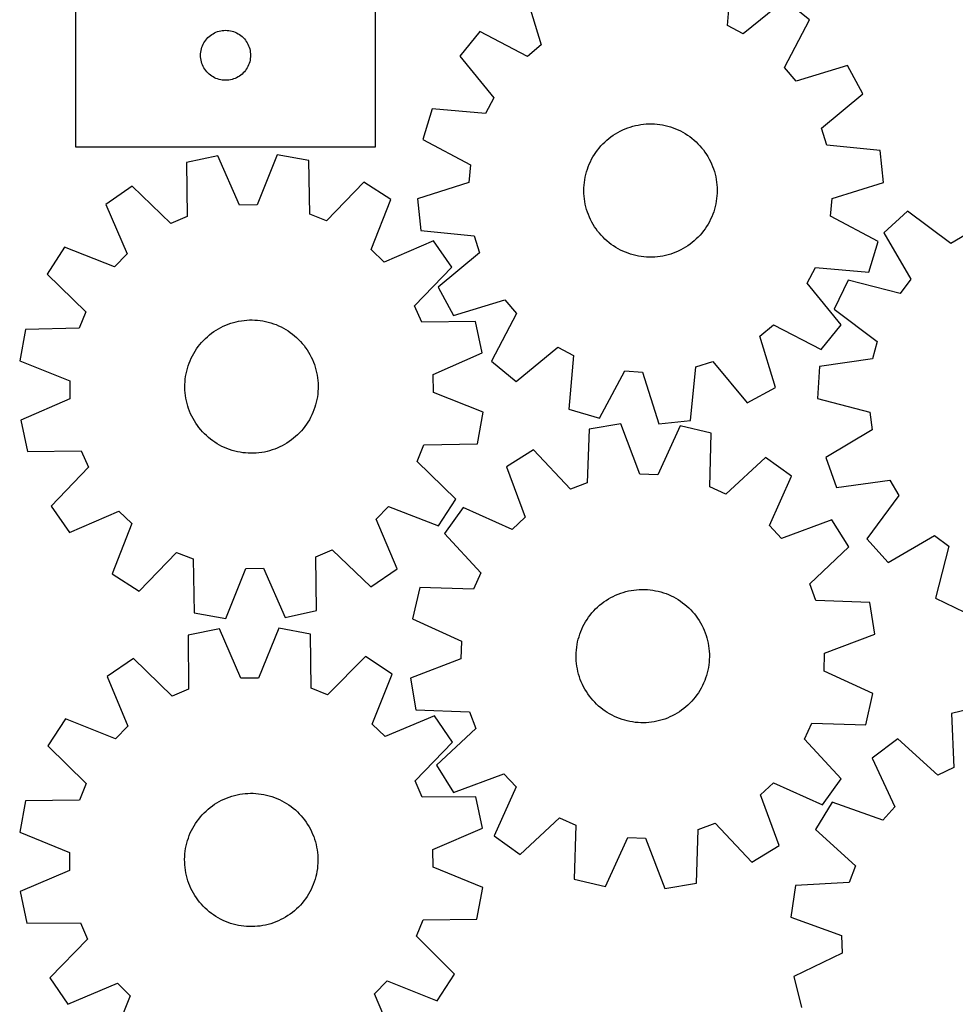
# Model space of a CAD drawing. Header units: millimetres. Extents: x 7 to 1243, y 7 to 1529.
# Tile 11 of 26: x 7 to 343, y 684 to 1039. Entities that reach past the tile are written whole.
import ezdxf

# ---------------------------------------------------------------- set-up
doc = ezdxf.new("R2010")
doc.units = ezdxf.units.MM
doc.layers.add('CUT', color=7, linetype='CONTINUOUS', true_color=0x000000)

msp = doc.modelspace()

# ---------------------------------------------------------------- linework, layer by layer
at = {"layer": 'CUT'}
for p, q in [((26.654019, 1058.926792), (26.654019, 992.926792)), ((134.654019, 992.926792), (134.654019, 1058.926792)), ((261.387761, 1036.635849), (263.113263, 1055.935202)), ((188.718133, 1048.190324), (194.381856, 1029.660223)), ((282.027284, 1045.960164), (267.075116, 1033.636402)), ((290.985465, 1038.691294), (282.027284, 1045.960164)), ((282.005766, 1021.521337), (290.985465, 1038.691294)), ((267.075116, 1033.636402), (261.387761, 1036.635849)), ((73.513839, 1031.405645), (73.887461, 1031.860905)), ((73.887461, 1031.860905), (74.290058, 1032.290753)), ((74.290058, 1032.290753), (74.719907, 1032.693351)), ((74.719907, 1032.693351), (75.175166, 1033.066972)), ((75.175166, 1033.066972), (75.653887, 1033.410019)), ((75.653887, 1033.410019), (76.154019, 1033.721021)), ((76.154019, 1033.721021), (76.673421, 1033.998647)), ((76.673421, 1033.998647), (77.209868, 1034.241708)), ((77.209868, 1034.241708), (77.761064, 1034.449163)), ((77.761064, 1034.449163), (78.324648, 1034.620125)), ((78.324648, 1034.620125), (78.898206, 1034.75386)), ((78.898206, 1034.75386), (79.479283, 1034.849796)), ((79.479283, 1034.849796), (80.065391, 1034.907523)), ((80.065391, 1034.907523), (80.654019, 1034.926792)), ((80.654019, 1034.926792), (81.242647, 1034.907523)), ((81.242647, 1034.907523), (81.828755, 1034.849796)), ((81.828755, 1034.849796), (82.409832, 1034.75386)), ((82.409832, 1034.75386), (82.983391, 1034.620125)), ((82.983391, 1034.620125), (83.546974, 1034.449163)), ((83.546974, 1034.449163), (84.09817, 1034.241708)), ((84.09817, 1034.241708), (84.634617, 1033.998647)), ((84.634617, 1033.998647), (85.154019, 1033.721021)), ((85.154019, 1033.721021), (85.654151, 1033.410019)), ((85.654151, 1033.410019), (86.132872, 1033.066972)), ((86.132872, 1033.066972), (86.588132, 1032.693351)), ((86.588132, 1032.693351), (87.01798, 1032.290753)), ((87.01798, 1032.290753), (87.420577, 1031.860905)), ((87.420577, 1031.860905), (87.794199, 1031.405645)), ((172.264316, 1034.533329), (164.995446, 1025.575148)), ((189.434273, 1025.55363), (172.264316, 1034.533329)), ((71.826952, 1027.682605), (71.960687, 1028.256164)), ((71.960687, 1028.256164), (72.131648, 1028.819747)), ((72.131648, 1028.819747), (72.339103, 1029.370943)), ((72.339103, 1029.370943), (72.582164, 1029.907391)), ((72.582164, 1029.907391), (72.859791, 1030.426792)), ((72.859791, 1030.426792), (73.170793, 1030.926924)), ((73.170793, 1030.926924), (73.513839, 1031.405645)), ((87.794199, 1031.405645), (88.137246, 1030.926924)), ((88.137246, 1030.926924), (88.448248, 1030.426792)), ((88.448248, 1030.426792), (88.725874, 1029.907391)), ((88.725874, 1029.907391), (88.968935, 1029.370943)), ((88.968935, 1029.370943), (89.17639, 1028.819747)), ((89.17639, 1028.819747), (89.347352, 1028.256164)), ((89.347352, 1028.256164), (89.481087, 1027.682605)), ((194.381856, 1029.660223), (189.434273, 1025.55363)), ((71.654019, 1025.926792), (71.673289, 1026.51542)), ((71.673289, 1025.338164), (71.654019, 1025.926792)), ((71.673289, 1026.51542), (71.731015, 1027.101528)), ((71.731015, 1024.752057), (71.673289, 1025.338164)), ((71.731015, 1027.101528), (71.826952, 1027.682605)), ((71.826952, 1024.170979), (71.731015, 1024.752057)), ((89.481087, 1027.682605), (89.577023, 1027.101528)), ((89.577023, 1024.752057), (89.481087, 1024.170979)), ((89.577023, 1027.101528), (89.634749, 1026.51542)), ((89.634749, 1025.338164), (89.577023, 1024.752057)), ((89.634749, 1026.51542), (89.654019, 1025.926792)), ((89.654019, 1025.926792), (89.634749, 1025.338164)), ((164.995446, 1025.575148), (177.319207, 1010.62298)), ((71.960687, 1023.597421), (71.826952, 1024.170979)), ((72.131648, 1023.033837), (71.960687, 1023.597421)), ((72.339103, 1022.482641), (72.131648, 1023.033837)), ((72.582164, 1021.946194), (72.339103, 1022.482641)), ((72.859791, 1021.426792), (72.582164, 1021.946194)), ((73.170793, 1020.92666), (72.859791, 1021.426792)), ((88.448248, 1021.426792), (88.137246, 1020.92666)), ((88.725874, 1021.946194), (88.448248, 1021.426792)), ((88.968935, 1022.482641), (88.725874, 1021.946194)), ((89.17639, 1023.033837), (88.968935, 1022.482641)), ((89.347352, 1023.597421), (89.17639, 1023.033837)), ((89.481087, 1024.170979), (89.347352, 1023.597421)), ((286.112359, 1016.573753), (282.005766, 1021.521337)), ((304.64246, 1022.237477), (286.112359, 1016.573753)), ((310.137064, 1012.09377), (304.64246, 1022.237477)), ((73.513839, 1020.447939), (73.170793, 1020.92666)), ((73.887461, 1019.99268), (73.513839, 1020.447939)), ((74.290058, 1019.562831), (73.887461, 1019.99268)), ((74.719907, 1019.160234), (74.290058, 1019.562831)), ((75.175166, 1018.786612), (74.719907, 1019.160234)), ((75.653887, 1018.443566), (75.175166, 1018.786612)), ((76.154019, 1018.132564), (75.653887, 1018.443566)), ((76.673421, 1017.854938), (76.154019, 1018.132564)), ((77.209868, 1017.611876), (76.673421, 1017.854938)), ((77.761064, 1017.404421), (77.209868, 1017.611876)), ((78.324648, 1017.23346), (77.761064, 1017.404421)), ((83.546974, 1017.404421), (82.983391, 1017.23346)), ((84.09817, 1017.611876), (83.546974, 1017.404421)), ((84.634617, 1017.854938), (84.09817, 1017.611876)), ((85.154019, 1018.132564), (84.634617, 1017.854938)), ((85.654151, 1018.443566), (85.154019, 1018.132564)), ((86.132872, 1018.786612), (85.654151, 1018.443566)), ((86.588132, 1019.160234), (86.132872, 1018.786612)), ((87.01798, 1019.562831), (86.588132, 1019.160234)), ((87.420577, 1019.99268), (87.01798, 1019.562831)), ((87.794199, 1020.447939), (87.420577, 1019.99268)), ((88.137246, 1020.92666), (87.794199, 1020.447939)), ((78.898206, 1017.099725), (78.324648, 1017.23346)), ((79.479283, 1017.003789), (78.898206, 1017.099725)), ((80.065391, 1016.946062), (79.479283, 1017.003789)), ((80.654019, 1016.926792), (80.065391, 1016.946062)), ((81.242647, 1016.946062), (80.654019, 1016.926792)), ((81.828755, 1017.003789), (81.242647, 1016.946062)), ((82.409832, 1017.099725), (81.828755, 1017.003789)), ((82.983391, 1017.23346), (82.409832, 1017.099725)), ((177.319207, 1010.62298), (174.319761, 1004.935625)), ((295.270246, 999.66718), (310.137064, 1012.09377)), ((155.020407, 1006.661126), (151.732995, 995.60317)), ((174.319761, 1004.935625), (155.020407, 1006.661126)), ((224.580066, 999.449848), (225.493088, 999.803522)), ((225.493088, 999.803522), (226.419776, 1000.11966)), ((226.419776, 1000.11966), (227.358589, 1000.397738)), ((227.358589, 1000.397738), (228.307962, 1000.637291)), ((228.307962, 1000.637291), (229.266316, 1000.837921)), ((229.266316, 1000.837921), (230.232056, 1000.999294)), ((230.232056, 1000.999294), (231.203575, 1001.121142)), ((231.203575, 1001.121142), (232.179255, 1001.203261)), ((232.179255, 1001.203261), (233.157472, 1001.245516)), ((233.157472, 1001.245516), (234.136599, 1001.247835)), ((234.136599, 1001.247835), (235.115006, 1001.210215)), ((235.115006, 1001.210215), (236.091064, 1001.132719)), ((236.091064, 1001.132719), (237.063149, 1001.015475)), ((237.063149, 1001.015475), (238.029643, 1000.858679)), ((238.029643, 1000.858679), (238.988937, 1000.662591)), ((238.988937, 1000.662591), (239.939434, 1000.427538)), ((239.939434, 1000.427538), (240.879553, 1000.153912)), ((240.879553, 1000.153912), (241.807729, 999.842167)), ((241.807729, 999.842167), (242.722416, 999.492822)), ((218.695713, 995.980195), (219.47211, 996.57677)), ((219.47211, 996.57677), (220.272195, 997.141182)), ((220.272195, 997.141182), (221.094635, 997.672489)), ((221.094635, 997.672489), (221.938062, 998.169808)), ((221.938062, 998.169808), (222.801072, 998.63231)), ((222.801072, 998.63231), (223.682229, 999.059227)), ((223.682229, 999.059227), (224.580066, 999.449848)), ((242.722416, 999.492822), (243.622094, 999.106459)), ((243.622094, 999.106459), (244.505263, 998.683722)), ((244.505263, 998.683722), (245.370454, 998.225313)), ((245.370454, 998.225313), (246.216228, 997.731995)), ((246.216228, 997.731995), (247.041176, 997.20459)), ((247.041176, 997.20459), (247.843925, 996.643975)), ((247.843925, 996.643975), (248.62314, 996.051085)), ((297.170885, 993.524684), (295.270246, 999.66718)), ((26.654019, 992.926792), (134.654019, 992.926792)), ((151.732995, 995.60317), (168.840613, 986.505268)), ((215.212768, 992.551378), (215.852207, 993.292872)), ((215.852207, 993.292872), (216.521359, 994.007667)), ((216.521359, 994.007667), (217.219109, 994.694573)), ((217.219109, 994.694573), (217.944296, 995.352447)), ((217.944296, 995.352447), (218.695713, 995.980195)), ((248.62314, 996.051085), (249.377523, 995.426904)), ((249.377523, 995.426904), (250.105819, 994.772473)), ((250.105819, 994.772473), (250.806815, 994.08888)), ((250.806815, 994.08888), (251.479345, 993.377263)), ((251.479345, 993.377263), (252.12229, 992.638807)), ((252.12229, 992.638807), (252.734579, 991.874741)), ((316.45788, 991.66612), (297.170885, 993.524684)), ((77.860445, 989.773356), (66.586748, 987.326067)), ((85.647264, 972.03053), (77.860445, 989.773356)), ((99.240411, 990.145693), (92.076117, 972.14249)), ((110.592486, 988.092436), (99.240411, 990.145693)), ((212.49668, 988.48806), (212.972643, 989.343721)), ((212.972643, 989.343721), (213.48311, 990.179255)), ((213.48311, 990.179255), (214.027233, 990.993273)), ((214.027233, 990.993273), (214.604106, 991.78442)), ((214.604106, 991.78442), (215.212768, 992.551378)), ((252.734579, 991.874741), (253.315193, 991.086336)), ((253.315193, 991.086336), (253.863166, 990.274905)), ((253.863166, 990.274905), (254.377586, 989.441798)), ((254.377586, 989.441798), (254.857597, 988.588401)), ((317.652403, 980.191862), (316.45788, 991.66612)), ((66.586748, 987.326067), (66.85733, 967.95162)), ((110.996684, 968.720316), (110.592486, 988.092436)), ((168.840613, 986.505268), (168.245942, 980.102998)), ((210.952837, 984.893094), (211.28345, 985.814718)), ((211.28345, 985.814718), (211.651381, 986.722089)), ((211.651381, 986.722089), (212.056015, 987.613698)), ((212.056015, 987.613698), (212.49668, 988.48806)), ((254.857597, 988.588401), (255.302399, 987.716137)), ((255.302399, 987.716137), (255.711253, 986.826455)), ((255.711253, 986.826455), (256.083478, 985.920837)), ((256.083478, 985.920837), (256.418454, 985.00079)), ((210.013604, 981.095059), (210.190082, 982.058153)), ((210.190082, 982.058153), (210.405697, 983.013248)), ((210.405697, 983.013248), (210.66009, 983.958753)), ((210.66009, 983.958753), (210.952837, 984.893094)), ((256.418454, 985.00079), (256.715624, 984.067846)), ((256.715624, 984.067846), (256.974493, 983.123556)), ((256.974493, 983.123556), (257.19463, 982.169494)), ((257.19463, 982.169494), (257.375669, 981.207247)), ((46.976721, 978.800314), (37.49772, 972.225056)), ((60.960689, 965.387967), (46.976721, 978.800314)), ((130.487487, 980.254671), (116.979015, 966.363538)), ((140.189689, 974.013459), (130.487487, 980.254671)), ((168.245942, 980.102998), (149.755343, 974.311611)), ((209.721594, 978.173858), (209.779165, 979.151294)), ((209.779165, 979.151294), (209.876555, 980.125568)), ((209.876555, 980.125568), (210.013604, 981.095059)), ((257.375669, 981.207247), (257.517309, 980.238416)), ((257.517309, 980.238416), (257.619314, 979.264614)), ((257.619314, 979.264614), (257.681514, 978.287462)), ((299.161804, 974.400475), (317.652403, 980.191862)), ((209.703941, 977.194887), (209.721594, 978.173858)), ((209.726232, 976.216011), (209.703941, 977.194887)), ((209.788432, 975.238859), (209.726232, 976.216011)), ((209.890437, 974.265057), (209.788432, 975.238859)), ((257.628582, 975.352179), (257.531191, 974.377905)), ((257.686152, 976.329615), (257.628582, 975.352179)), ((257.681514, 978.287462), (257.703806, 977.308586)), ((257.703806, 977.308586), (257.686152, 976.329615)), ((37.49772, 972.225056), (45.161986, 954.428949)), ((92.076117, 972.14249), (85.647264, 972.03053)), ((133.149729, 955.961274), (140.189689, 974.013459)), ((149.755343, 974.311611), (150.949867, 962.837354)), ((210.032077, 973.296226), (209.890437, 974.265057)), ((210.213116, 972.333979), (210.032077, 973.296226)), ((210.433254, 971.379917), (210.213116, 972.333979)), ((210.692123, 970.435628), (210.433254, 971.379917)), ((257.002049, 971.490226), (256.747656, 970.544721)), ((257.217664, 972.44532), (257.002049, 971.490226)), ((257.394143, 973.408414), (257.217664, 972.44532)), ((257.531191, 974.377905), (257.394143, 973.408414)), ((298.567134, 967.998205), (299.161804, 974.400475)), ((66.85733, 967.95162), (60.960689, 965.387967)), ((116.979015, 966.363538), (110.996684, 968.720316)), ((210.989293, 969.502683), (210.692123, 970.435628)), ((211.324269, 968.582637), (210.989293, 969.502683)), ((211.696493, 967.677019), (211.324269, 968.582637)), ((255.756366, 967.781384), (255.351731, 966.889776)), ((256.124296, 968.688756), (255.756366, 967.781384)), ((256.454909, 969.610379), (256.124296, 968.688756)), ((256.747656, 970.544721), (256.454909, 969.610379)), ((315.674751, 958.900303), (298.567134, 967.998205)), ((326.297902, 969.761774), (317.701082, 962.06891)), ((341.827584, 958.174221), (326.297902, 969.761774)), ((212.105347, 966.787337), (211.696493, 967.677019)), ((212.550149, 965.915072), (212.105347, 966.787337)), ((213.03016, 965.061676), (212.550149, 965.915072)), ((213.54458, 964.228569), (213.03016, 965.061676)), ((214.092553, 963.417138), (213.54458, 964.228569)), ((253.924636, 964.324218), (253.380513, 963.5102)), ((254.435104, 965.159753), (253.924636, 964.324218)), ((254.911066, 966.015413), (254.435104, 965.159753)), ((255.351731, 966.889776), (254.911066, 966.015413)), ((150.949867, 962.837354), (170.236861, 960.97879)), ((170.236861, 960.97879), (172.1375, 954.836293)), ((214.673168, 962.628733), (214.092553, 963.417138)), ((215.285457, 961.864666), (214.673168, 962.628733)), ((215.928401, 961.12621), (215.285457, 961.864666)), ((216.600931, 960.414594), (215.928401, 961.12621)), ((251.555539, 961.210601), (250.886388, 960.495807)), ((252.194978, 961.952095), (251.555539, 961.210601)), ((252.803641, 962.719053), (252.194978, 961.952095)), ((253.380513, 963.5102), (252.803641, 962.719053)), ((317.701082, 962.06891), (327.499217, 945.352481)), ((347.363505, 961.444736), (341.827584, 958.174221)), ((155.57089, 959.158821), (137.774783, 951.494556)), ((162.146148, 949.67982), (155.57089, 959.158821)), ((217.301928, 959.731001), (216.600931, 960.414594)), ((218.030223, 959.076569), (217.301928, 959.731001)), ((218.784606, 958.452389), (218.030223, 959.076569)), ((219.563821, 957.859498), (218.784606, 958.452389)), ((220.36657, 957.298883), (219.563821, 957.859498)), ((221.191518, 956.771478), (220.36657, 957.298883)), ((247.135551, 957.362292), (246.313111, 956.830985)), ((247.935636, 957.926703), (247.135551, 957.362292)), ((248.712033, 958.523279), (247.935636, 957.926703)), ((249.463451, 959.151026), (248.712033, 958.523279)), ((250.188638, 959.8089), (249.463451, 959.151026)), ((250.886388, 960.495807), (250.188638, 959.8089)), ((312.387339, 947.842347), (315.674751, 958.900303)), ((22.643083, 956.843855), (16.40187, 947.141653)), ((40.695268, 949.803895), (22.643083, 956.843855)), ((45.161986, 954.428949), (40.695268, 949.803895)), ((137.774783, 951.494556), (133.149729, 955.961274)), ((172.1375, 954.836293), (157.270682, 942.409703)), ((222.037292, 956.278161), (221.191518, 956.771478)), ((222.902483, 955.819752), (222.037292, 956.278161)), ((223.785653, 955.397014), (222.902483, 955.819752)), ((224.68533, 955.010651), (223.785653, 955.397014)), ((225.600018, 954.661307), (224.68533, 955.010651)), ((226.528193, 954.349562), (225.600018, 954.661307)), ((227.468312, 954.075935), (226.528193, 954.349562)), ((228.41881, 953.840882), (227.468312, 954.075935)), ((229.378104, 953.644794), (228.41881, 953.840882)), ((230.344597, 953.487998), (229.378104, 953.644794)), ((238.14143, 953.665552), (237.17569, 953.504179)), ((239.099785, 953.866183), (238.14143, 953.665552)), ((240.049158, 954.105736), (239.099785, 953.866183)), ((240.98797, 954.383813), (240.049158, 954.105736)), ((241.914658, 954.699952), (240.98797, 954.383813)), ((242.827681, 955.053626), (241.914658, 954.699952)), ((243.725517, 955.444246), (242.827681, 955.053626)), ((244.606674, 955.871163), (243.725517, 955.444246)), ((245.469684, 956.333666), (244.606674, 955.871163)), ((246.313111, 956.830985), (245.469684, 956.333666)), ((231.316682, 953.370754), (230.344597, 953.487998)), ((232.29274, 953.293258), (231.316682, 953.370754)), ((233.271147, 953.255638), (232.29274, 953.293258)), ((234.250274, 953.257957), (233.271147, 953.255638)), ((235.228492, 953.300212), (234.250274, 953.257957)), ((236.204172, 953.382331), (235.228492, 953.300212)), ((237.17569, 953.504179), (236.204172, 953.382331)), ((16.40187, 947.141653), (30.293004, 933.633181)), ((148.733801, 935.695852), (162.146148, 949.67982)), ((290.088539, 943.880493), (293.087985, 949.567849)), ((293.087985, 949.567849), (312.387339, 947.842347)), ((302.4123, 928.928326), (290.088539, 943.880493)), ((304.854344, 944.974965), (299.85585, 934.577825)), ((323.636264, 940.212414), (304.854344, 944.974965)), ((327.499217, 945.352481), (323.636264, 940.212414)), ((157.270682, 942.409703), (162.765286, 932.265996)), ((162.765286, 932.265996), (181.295387, 937.92972)), ((181.295387, 937.92972), (185.40198, 932.982136)), ((30.293004, 933.633181), (27.936225, 927.650849)), ((151.297454, 929.799211), (148.733801, 935.695852)), ((185.40198, 932.982136), (176.422281, 915.812179)), ((299.85585, 934.577825), (315.305246, 922.883443)), ((79.804706, 928.381645), (80.699376, 928.779465)), ((80.699376, 928.779465), (81.609528, 929.140461)), ((81.609528, 929.140461), (82.533647, 929.464033)), ((82.533647, 929.464033), (83.470196, 929.749642)), ((83.470196, 929.749642), (84.417614, 929.996813)), ((84.417614, 929.996813), (85.374326, 930.205134)), ((85.374326, 930.205134), (86.338738, 930.374259)), ((86.338738, 930.374259), (87.309247, 930.503906)), ((87.309247, 930.503906), (88.284236, 930.59386)), ((88.284236, 930.59386), (89.262083, 930.64397)), ((89.262083, 930.64397), (90.241159, 930.654154)), ((90.241159, 930.654154), (91.219837, 930.624394)), ((91.219837, 930.624394), (92.196486, 930.55474)), ((92.196486, 930.55474), (93.169481, 930.445308)), ((93.169481, 930.445308), (94.137203, 930.29628)), ((94.137203, 930.29628), (95.098041, 930.107903)), ((95.098041, 930.107903), (96.050396, 929.880493)), ((96.050396, 929.880493), (96.992682, 929.614426)), ((96.992682, 929.614426), (97.923332, 929.310146)), ((97.923332, 929.310146), (98.840796, 928.96816)), ((98.840796, 928.96816), (99.743548, 928.589036)), ((170.671901, 930.069794), (151.297454, 929.799211)), ((173.11919, 918.796097), (170.671901, 930.069794)), ((273.02589, 924.843251), (277.973474, 928.949843)), ((277.973474, 928.949843), (295.143431, 919.970145)), ((295.143431, 919.970145), (302.4123, 928.928326)), ((8.564105, 927.246652), (6.510849, 915.894577)), ((27.936225, 927.650849), (8.564105, 927.246652)), ((74.096731, 924.628897), (74.843082, 925.26266)), ((74.843082, 925.26266), (75.614662, 925.865452)), ((75.614662, 925.865452), (76.410188, 926.436272)), ((76.410188, 926.436272), (77.228334, 926.974168)), ((77.228334, 926.974168), (78.067739, 927.478245)), ((78.067739, 927.478245), (78.927006, 927.947665)), ((78.927006, 927.947665), (79.804706, 928.381645)), ((99.743548, 928.589036), (100.630084, 928.173406)), ((100.630084, 928.173406), (101.498929, 927.721961)), ((101.498929, 927.721961), (102.348638, 927.235452)), ((102.348638, 927.235452), (103.177796, 926.714691)), ((103.177796, 926.714691), (103.985022, 926.160542)), ((103.985022, 926.160542), (104.768974, 925.573929)), ((104.768974, 925.573929), (105.528346, 924.955828)), ((70.785308, 921.034156), (71.38779, 921.805978)), ((71.38779, 921.805978), (72.021253, 922.552584)), ((72.021253, 922.552584), (72.684641, 923.27273)), ((72.684641, 923.27273), (73.376851, 923.965219)), ((73.376851, 923.965219), (74.096731, 924.628897)), ((105.528346, 924.955828), (106.261875, 924.307267)), ((106.261875, 924.307267), (106.968339, 923.629327)), ((106.968339, 923.629327), (107.646564, 922.923135)), ((107.646564, 922.923135), (108.295419, 922.189867)), ((108.295419, 922.189867), (108.913825, 921.430743)), ((278.689614, 906.313149), (273.02589, 924.843251)), ((315.305246, 922.883443), (313.703362, 916.656352)), ((68.704427, 917.720975), (69.173501, 918.580431)), ((69.173501, 918.580431), (69.677241, 919.420039)), ((69.677241, 919.420039), (70.214808, 920.238401)), ((70.214808, 920.238401), (70.785308, 921.034156)), ((108.913825, 921.430743), (109.500753, 920.647028)), ((109.500753, 920.647028), (110.055226, 919.840024)), ((110.055226, 919.840024), (110.576321, 919.011076)), ((110.576321, 919.011076), (111.063171, 918.161563)), ((111.063171, 918.161563), (111.514966, 917.292899)), ((155.376365, 911.009278), (173.11919, 918.796097)), ((185.380462, 908.54331), (200.33263, 920.867071)), ((200.33263, 920.867071), (206.019985, 917.867625)), ((6.510849, 915.894577), (24.514051, 908.730283)), ((67.189509, 914.113725), (67.512709, 915.037974)), ((67.512709, 915.037974), (67.873339, 915.948271)), ((67.873339, 915.948271), (68.270799, 916.843101)), ((68.270799, 916.843101), (68.704427, 917.720975)), ((111.514966, 917.292899), (111.930952, 916.40653)), ((111.930952, 916.40653), (112.310439, 915.503931)), ((112.310439, 915.503931), (112.652794, 914.586604)), ((176.422281, 915.812179), (185.380462, 908.54331)), ((206.019985, 917.867625), (204.294483, 898.568271)), ((249.97682, 913.784725), (256.119317, 915.685364)), ((256.119317, 915.685364), (268.545907, 900.818545)), ((313.703362, 916.656352), (294.528581, 913.868846)), ((66.280812, 910.308268), (66.44955, 911.272749)), ((66.44955, 911.272749), (66.657486, 912.229544)), ((66.657486, 912.229544), (66.904276, 913.177062)), ((66.904276, 913.177062), (67.189509, 914.113725)), ((112.652794, 914.586604), (112.957448, 913.656077)), ((112.957448, 913.656077), (113.223893, 912.713897)), ((113.223893, 912.713897), (113.451687, 911.761634)), ((113.451687, 911.761634), (113.640449, 910.800872)), ((215.352439, 895.280858), (224.450342, 912.388476)), ((224.450342, 912.388476), (230.852612, 911.793806)), ((230.852612, 911.793806), (236.643999, 893.303207)), ((248.118256, 894.49773), (249.97682, 913.784725)), ((294.528581, 913.868846), (293.889388, 902.3503)), ((24.514051, 908.730283), (24.626011, 902.30143)), ((66.012276, 907.384816), (66.061993, 908.362683)), ((66.061993, 908.362683), (66.151555, 909.337708)), ((66.151555, 909.337708), (66.280812, 910.308268)), ((113.640449, 910.800872), (113.789866, 909.83321)), ((113.789866, 909.83321), (113.89969, 908.860259)), ((113.89969, 908.860259), (113.969736, 907.883638)), ((113.969736, 907.883638), (113.99989, 906.904972)), ((155.488324, 904.580424), (155.376365, 911.009278)), ((66.002486, 906.405735), (66.012276, 907.384816)), ((66.032639, 905.42707), (66.002486, 906.405735)), ((66.102686, 904.450449), (66.032639, 905.42707)), ((66.212509, 903.477497), (66.102686, 904.450449)), ((113.85082, 903.973), (113.721563, 903.002439)), ((113.940382, 904.948025), (113.85082, 903.973)), ((113.990099, 905.925891), (113.940382, 904.948025)), ((113.99989, 906.904972), (113.990099, 905.925891)), ((173.491527, 897.41613), (155.488324, 904.580424)), ((268.545907, 900.818545), (278.689614, 906.313149)), ((24.626011, 902.30143), (6.883185, 894.514611)), ((66.361926, 902.509835), (66.212509, 903.477497)), ((66.550689, 901.549073), (66.361926, 902.509835)), ((66.778482, 900.59681), (66.550689, 901.549073)), ((67.044928, 899.654631), (66.778482, 900.59681)), ((113.344889, 901.081163), (113.098099, 900.133645)), ((113.552826, 902.037959), (113.344889, 901.081163)), ((113.721563, 903.002439), (113.552826, 902.037959)), ((293.889388, 902.3503), (312.638015, 897.458328)), ((67.349581, 898.724103), (67.044928, 899.654631)), ((67.691937, 897.806777), (67.349581, 898.724103)), ((68.071423, 896.904178), (67.691937, 897.806777)), ((68.48741, 896.017808), (68.071423, 896.904178)), ((112.129036, 897.362436), (111.731576, 896.467606)), ((112.489666, 898.272733), (112.129036, 897.362436)), ((112.812867, 899.196982), (112.489666, 898.272733)), ((113.098099, 900.133645), (112.812867, 899.196982)), ((171.43827, 886.064055), (173.491527, 897.41613)), ((204.294483, 898.568271), (215.352439, 895.280858)), ((312.638015, 897.458328), (313.541072, 891.092232)), ((6.883185, 894.514611), (9.330474, 883.240914)), ((68.939204, 895.149144), (68.48741, 896.017808)), ((69.426054, 894.299631), (68.939204, 895.149144)), ((69.947149, 893.470683), (69.426054, 894.299631)), ((70.501622, 892.66368), (69.947149, 893.470683)), ((110.325135, 893.890668), (109.787567, 893.072306)), ((110.828874, 894.730276), (110.325135, 893.890668)), ((111.297949, 895.589732), (110.828874, 894.730276)), ((111.731576, 896.467606), (111.297949, 895.589732)), ((236.643999, 893.303207), (248.118256, 894.49773)), ((71.08855, 891.879964), (70.501622, 892.66368)), ((71.706957, 891.12084), (71.08855, 891.879964)), ((72.355812, 890.387572), (71.706957, 891.12084)), ((73.034036, 889.68138), (72.355812, 890.387572)), ((107.317734, 890.037977), (106.625524, 889.345488)), ((107.981123, 890.758123), (107.317734, 890.037977)), ((108.614585, 891.504729), (107.981123, 890.758123)), ((109.217068, 892.276552), (108.614585, 891.504729)), ((109.787567, 893.072306), (109.217068, 892.276552)), ((211.614607, 891.380783), (210.903294, 872.017507)), ((222.997811, 893.253782), (211.614607, 891.380783)), ((229.875744, 875.139245), (222.997811, 893.253782)), ((244.369186, 892.542489), (236.302014, 874.925363)), ((255.602662, 889.916751), (244.369186, 892.542489)), ((255.02491, 870.54903), (255.602662, 889.916751)), ((313.541072, 891.092232), (296.892617, 881.17904)), ((73.740501, 889.00344), (73.034036, 889.68138)), ((74.474029, 888.354879), (73.740501, 889.00344)), ((75.233402, 887.736778), (74.474029, 888.354879)), ((76.017353, 887.150165), (75.233402, 887.736778)), ((76.82458, 886.596017), (76.017353, 887.150165)), ((77.653737, 886.075255), (76.82458, 886.596017)), ((102.774042, 886.33654), (101.934636, 885.832462)), ((103.592188, 886.874436), (102.774042, 886.33654)), ((104.387713, 887.445255), (103.592188, 886.874436)), ((105.159293, 888.048048), (104.387713, 887.445255)), ((105.905644, 888.68181), (105.159293, 888.048048)), ((106.625524, 889.345488), (105.905644, 888.68181)), ((9.330474, 883.240914), (28.704922, 883.511496)), ((28.704922, 883.511496), (31.268575, 877.614855)), ((78.503446, 885.588747), (77.653737, 886.075255)), ((79.372292, 885.137302), (78.503446, 885.588747)), ((80.258828, 884.721671), (79.372292, 885.137302)), ((81.161579, 884.342547), (80.258828, 884.721671)), ((82.079044, 884.000561), (81.161579, 884.342547)), ((83.009693, 883.696281), (82.079044, 884.000561)), ((83.95198, 883.430215), (83.009693, 883.696281)), ((84.904334, 883.202804), (83.95198, 883.430215)), ((85.865172, 883.014428), (84.904334, 883.202804)), ((86.832894, 882.8654), (85.865172, 883.014428)), ((87.80589, 882.755967), (86.832894, 882.8654)), ((88.782539, 882.686313), (87.80589, 882.755967)), ((91.71814, 882.716847), (90.740293, 882.666737)), ((92.693129, 882.806801), (91.71814, 882.716847)), ((93.663637, 882.936448), (92.693129, 882.806801)), ((94.62805, 883.105573), (93.663637, 882.936448)), ((95.584762, 883.313895), (94.62805, 883.105573)), ((96.53218, 883.561066), (95.584762, 883.313895)), ((97.468728, 883.846675), (96.53218, 883.561066)), ((98.392848, 884.170246), (97.468728, 883.846675)), ((99.303, 884.531242), (98.392848, 884.170246)), ((100.19767, 884.929062), (99.303, 884.531242)), ((101.075369, 885.363043), (100.19767, 884.929062)), ((101.934636, 885.832462), (101.075369, 885.363043)), ((149.709372, 879.677527), (152.06615, 885.659858)), ((152.06615, 885.659858), (171.43827, 886.064055)), ((191.597831, 883.859461), (181.797887, 877.772872)), ((204.884346, 869.755882), (191.597831, 883.859461)), ((89.761216, 882.656553), (88.782539, 882.686313)), ((90.740293, 882.666737), (89.761216, 882.656553)), ((163.600506, 866.169054), (149.709372, 879.677527)), ((275.075038, 881.081131), (260.88016, 867.892201)), ((284.448589, 874.3564), (275.075038, 881.081131)), ((296.892617, 881.17904), (300.710036, 870.292683)), ((31.268575, 877.614855), (17.856228, 863.630887)), ((181.797887, 877.772872), (188.550725, 859.61133)), ((236.302014, 874.925363), (229.875744, 875.139245)), ((276.50311, 856.684055), (284.448589, 874.3564)), ((300.710036, 870.292683), (319.903585, 872.947879)), ((319.903585, 872.947879), (323.1741, 867.411958)), ((210.903294, 872.017507), (204.884346, 869.755882)), ((260.88016, 867.892201), (255.02491, 870.54903)), ((157.359293, 856.466852), (163.600506, 866.169054)), ((323.1741, 867.411958), (311.586547, 851.882276)), ((17.856228, 863.630887), (24.431485, 854.151886)), ((24.431485, 854.151886), (42.227593, 861.816152)), ((42.227593, 861.816152), (46.852646, 857.349434)), ((134.84039, 858.881759), (139.307108, 863.506812)), ((139.307108, 863.506812), (157.359293, 856.466852)), ((166.183083, 863.163987), (159.458352, 853.790436)), ((183.855428, 855.218509), (166.183083, 863.163987)), ((142.504655, 841.085651), (134.84039, 858.881759)), ((188.550725, 859.61133), (183.855428, 855.218509)), ((299.057473, 858.741596), (280.895931, 851.988758)), ((305.144062, 848.941652), (299.057473, 858.741596)), ((46.852646, 857.349434), (39.812686, 839.297249)), ((280.895931, 851.988758), (276.50311, 856.684055)), ((159.458352, 853.790436), (172.647282, 839.595558)), ((311.586547, 851.882276), (319.279411, 843.285456)), ((319.279411, 843.285456), (335.99584, 853.083591)), ((335.99584, 853.083591), (341.135907, 849.220638)), ((113.145045, 845.359087), (119.041686, 847.92274)), ((119.041686, 847.92274), (133.025654, 834.510393)), ((291.040483, 835.655137), (305.144062, 848.941652)), ((341.135907, 849.220638), (336.373356, 830.438718)), ((49.514889, 833.056036), (63.023361, 846.947169)), ((63.023361, 846.947169), (69.005692, 844.590391)), ((69.005692, 844.590391), (69.409889, 825.218271)), ((113.415628, 825.98464), (113.145045, 845.359087)), ((80.761964, 823.165014), (87.926259, 841.168217)), ((87.926259, 841.168217), (94.355112, 841.280177)), ((94.355112, 841.280177), (102.141931, 823.537351)), ((133.025654, 834.510393), (142.504655, 841.085651)), ((39.812686, 839.297249), (49.514889, 833.056036)), ((172.647282, 839.595558), (169.990453, 833.740309)), ((150.622732, 834.31806), (147.996994, 823.084585)), ((169.990453, 833.740309), (150.622732, 834.31806)), ((224.846155, 832.848229), (225.798347, 833.076324)), ((225.798347, 833.076324), (226.759049, 833.26539)), ((226.759049, 833.26539), (227.726664, 833.415113)), ((227.726664, 833.415113), (228.69958, 833.525244)), ((228.69958, 833.525244), (229.676179, 833.5956)), ((229.676179, 833.5956), (230.654835, 833.626062)), ((230.654835, 833.626062), (231.633919, 833.616582)), ((231.633919, 833.616582), (232.611801, 833.567174)), ((232.611801, 833.567174), (233.586854, 833.47792)), ((233.586854, 833.47792), (234.557456, 833.34897)), ((234.557456, 833.34897), (235.52199, 833.180538)), ((235.52199, 833.180538), (236.478851, 832.972904)), ((293.302109, 829.636189), (291.040483, 835.655137)), ((216.914203, 829.122581), (217.721031, 829.677309)), ((217.721031, 829.677309), (218.549814, 830.198666)), ((218.549814, 830.198666), (219.399173, 830.685785)), ((219.399173, 830.685785), (220.267695, 831.137854)), ((220.267695, 831.137854), (221.153932, 831.554121)), ((221.153932, 831.554121), (222.056411, 831.933893)), ((222.056411, 831.933893), (222.973629, 832.276538)), ((222.973629, 832.276538), (223.90406, 832.581486)), ((223.90406, 832.581486), (224.846155, 832.848229)), ((236.478851, 832.972904), (237.426446, 832.726413)), ((237.426446, 832.726413), (238.3632, 832.441477)), ((238.3632, 832.441477), (239.287551, 832.118569)), ((239.287551, 832.118569), (240.197962, 831.758227)), ((240.197962, 831.758227), (241.092918, 831.36105)), ((241.092918, 831.36105), (241.970929, 830.9277)), ((241.970929, 830.9277), (242.830533, 830.458897)), ((242.830533, 830.458897), (243.6703, 829.955423)), ((243.6703, 829.955423), (244.488832, 829.418115)), ((312.665385, 828.924876), (293.302109, 829.636189)), ((336.373356, 830.438718), (346.770496, 825.440224)), ((102.141931, 823.537351), (113.415628, 825.98464)), ((213.254987, 825.882545), (213.932704, 826.589224)), ((213.932704, 826.589224), (214.638682, 827.267671)), ((214.638682, 827.267671), (215.371745, 827.916759)), ((215.371745, 827.916759), (216.130673, 828.535405)), ((216.130673, 828.535405), (216.914203, 829.122581)), ((244.488832, 829.418115), (245.284767, 828.847867)), ((245.284767, 828.847867), (246.05678, 828.245628)), ((246.05678, 828.245628), (246.803586, 827.612402)), ((246.803586, 827.612402), (247.523942, 826.949241)), ((247.523942, 826.949241), (248.21665, 826.25725)), ((248.21665, 826.25725), (248.880555, 825.53758)), ((314.538383, 817.541671), (312.665385, 828.924876)), ((69.409889, 825.218271), (80.761964, 823.165014)), ((147.996994, 823.084585), (165.61412, 815.017413)), ((210.32804, 821.968383), (210.848539, 822.797705)), ((210.848539, 822.797705), (211.402433, 823.605107)), ((211.402433, 823.605107), (211.988798, 824.389244)), ((211.988798, 824.389244), (212.606659, 825.148811)), ((212.606659, 825.148811), (213.254987, 825.882545)), ((248.880555, 825.53758), (249.514554, 824.791429)), ((249.514554, 824.791429), (250.117591, 824.02004)), ((250.117591, 824.02004), (250.688661, 823.224695)), ((250.688661, 823.224695), (251.226816, 822.406719)), ((78.507355, 819.455171), (67.212591, 817.107026)), ((86.137986, 801.644616), (78.507355, 819.455171)), ((99.889767, 819.639651), (92.567575, 801.700088)), ((111.223364, 817.486735), (99.889767, 819.639651)), ((208.596442, 818.459993), (208.97528, 819.362864)), ((208.97528, 819.362864), (209.39063, 820.249532)), ((209.39063, 820.249532), (209.8418, 821.11852)), ((209.8418, 821.11852), (210.32804, 821.968383)), ((251.226816, 822.406719), (251.731159, 821.567473)), ((251.731159, 821.567473), (252.20085, 820.708354)), ((252.20085, 820.708354), (252.635108, 819.830793)), ((252.635108, 819.830793), (253.033211, 818.936248)), ((253.033211, 818.936248), (253.394495, 818.02621)), ((67.212591, 817.107026), (67.31294, 797.73095)), ((111.457344, 798.111811), (111.223364, 817.486735)), ((207.457882, 814.716878), (207.684991, 815.669304)), ((207.684991, 815.669304), (207.95076, 816.611675)), ((207.95076, 816.611675), (208.254746, 817.542421)), ((208.254746, 817.542421), (208.596442, 818.459993)), ((253.394495, 818.02621), (253.718359, 817.102193)), ((253.718359, 817.102193), (254.004264, 816.165735)), ((254.004264, 816.165735), (254.251734, 815.218395)), ((296.423846, 810.663738), (314.538383, 817.541671)), ((165.61412, 815.017413), (165.400238, 808.591143)), ((206.942618, 810.83851), (207.011963, 811.815181)), ((207.011963, 811.815181), (207.121087, 812.788211)), ((207.121087, 812.788211), (207.26981, 813.75598)), ((207.26981, 813.75598), (207.457882, 814.716878)), ((254.251734, 815.218395), (254.460358, 814.261749)), ((254.460358, 814.261749), (254.629788, 813.29739)), ((254.629788, 813.29739), (254.759742, 812.326923)), ((254.759742, 812.326923), (254.850004, 811.351962)), ((47.528415, 808.753895), (37.99201, 802.262173)), ((61.394003, 795.219203), (47.528415, 808.753895)), ((131.048735, 809.474476), (117.418738, 795.702563)), ((140.695728, 803.148261), (131.048735, 809.474476)), ((165.400238, 808.591143), (147.285701, 801.71321)), ((206.913167, 809.859824), (206.942618, 810.83851)), ((206.923661, 808.88075), (206.913167, 809.859824)), ((206.97408, 807.902919), (206.923661, 808.88075)), ((254.881467, 808.416371), (254.812121, 807.4397)), ((254.850004, 811.351962), (254.900424, 810.374131)), ((254.910917, 809.395058), (254.881467, 808.416371)), ((254.900424, 810.374131), (254.910917, 809.395058)), ((296.209964, 804.237469), (296.423846, 810.663738)), ((207.064342, 806.927959), (206.97408, 807.902919)), ((207.194296, 805.957491), (207.064342, 806.927959)), ((207.363726, 804.993132), (207.194296, 805.957491)), ((207.57235, 804.036486), (207.363726, 804.993132)), ((254.554275, 805.498901), (254.366202, 804.538004)), ((254.702997, 806.46667), (254.554275, 805.498901)), ((254.812121, 807.4397), (254.702997, 806.46667)), ((37.99201, 802.262173), (45.499624, 784.399414)), ((92.567575, 801.700088), (86.137986, 801.644616)), ((133.497435, 785.158626), (140.695728, 803.148261)), ((147.285701, 801.71321), (149.1587, 790.330005)), ((207.81982, 803.089146), (207.57235, 804.036486)), ((208.105726, 802.152688), (207.81982, 803.089146)), ((208.42959, 801.228671), (208.105726, 802.152688)), ((208.790873, 800.318633), (208.42959, 801.228671)), ((253.569339, 801.712461), (253.227642, 800.794888)), ((253.873324, 802.643207), (253.569339, 801.712461)), ((254.139093, 803.585577), (253.873324, 802.643207)), ((254.366202, 804.538004), (254.139093, 803.585577)), ((313.827091, 796.170296), (296.209964, 804.237469)), ((67.31294, 797.73095), (61.394003, 795.219203)), ((117.418738, 795.702563), (111.457344, 798.111811)), ((209.188976, 799.424089), (208.790873, 800.318633)), ((209.623234, 798.546527), (209.188976, 799.424089)), ((210.092925, 797.687408), (209.623234, 798.546527)), ((210.597268, 796.848162), (210.092925, 797.687408)), ((251.982284, 798.136361), (251.496044, 797.286499)), ((252.433454, 799.005349), (251.982284, 798.136361)), ((252.848804, 799.892017), (252.433454, 799.005349)), ((253.227642, 800.794888), (252.848804, 799.892017)), ((211.135423, 796.030186), (210.597268, 796.848162)), ((211.706494, 795.234842), (211.135423, 796.030186)), ((212.30953, 794.463452), (211.706494, 795.234842)), ((212.943529, 793.717301), (212.30953, 794.463452)), ((249.217425, 794.10607), (248.569097, 793.372336)), ((249.835286, 794.865638), (249.217425, 794.10607)), ((250.421651, 795.649775), (249.835286, 794.865638)), ((250.975545, 796.457176), (250.421651, 795.649775)), ((251.496044, 797.286499), (250.975545, 796.457176)), ((311.201352, 784.936821), (313.827091, 796.170296)), ((213.607435, 792.997631), (212.943529, 793.717301)), ((214.300142, 792.30564), (213.607435, 792.997631)), ((215.020498, 791.64248), (214.300142, 792.30564)), ((215.767304, 791.009253), (215.020498, 791.64248)), ((216.539317, 790.407015), (215.767304, 791.009253)), ((245.693412, 790.719476), (244.909881, 790.1323)), ((246.45234, 791.338123), (245.693412, 790.719476)), ((247.185402, 791.98721), (246.45234, 791.338123)), ((247.89138, 792.665657), (247.185402, 791.98721)), ((248.569097, 793.372336), (247.89138, 792.665657)), ((353.30714, 791.69299), (342.113511, 788.902267)), ((23.002808, 787.012077), (16.676593, 777.365084)), ((40.992443, 779.813784), (23.002808, 787.012077)), ((155.945824, 788.159059), (138.083065, 780.651445)), ((149.1587, 790.330005), (168.521976, 789.618693)), ((162.437546, 778.622654), (155.945824, 788.159059)), ((168.521976, 789.618693), (170.783601, 783.599744)), ((217.335252, 789.836767), (216.539317, 790.407015)), ((218.153784, 789.299459), (217.335252, 789.836767)), ((218.993551, 788.795984), (218.153784, 789.299459)), ((219.853156, 788.327182), (218.993551, 788.795984)), ((220.731166, 787.893832), (219.853156, 788.327182)), ((221.626122, 787.496655), (220.731166, 787.893832)), ((222.536533, 787.136312), (221.626122, 787.496655)), ((223.460885, 786.813404), (222.536533, 787.136312)), ((239.767673, 787.320989), (238.850455, 786.978344)), ((240.670152, 787.700761), (239.767673, 787.320989)), ((241.55639, 788.117028), (240.670152, 787.700761)), ((242.424911, 788.569097), (241.55639, 788.117028)), ((243.27427, 789.056215), (242.424911, 788.569097)), ((244.103053, 789.577572), (243.27427, 789.056215)), ((244.909881, 790.1323), (244.103053, 789.577572)), ((342.113511, 788.902267), (342.97614, 769.545142)), ((45.499624, 784.399414), (40.992443, 779.813784)), ((138.083065, 780.651445), (133.497435, 785.158626)), ((170.783601, 783.599744), (156.680022, 770.31323)), ((224.397638, 786.528468), (223.460885, 786.813404)), ((225.345233, 786.281978), (224.397638, 786.528468)), ((226.302095, 786.074344), (225.345233, 786.281978)), ((227.266629, 785.905911), (226.302095, 786.074344)), ((228.23723, 785.776961), (227.266629, 785.905911)), ((229.212283, 785.687708), (228.23723, 785.776961)), ((230.190166, 785.6383), (229.212283, 785.687708)), ((231.16925, 785.628819), (230.190166, 785.6383)), ((232.147905, 785.659282), (231.16925, 785.628819)), ((233.124504, 785.729637), (232.147905, 785.659282)), ((234.097421, 785.839768), (233.124504, 785.729637)), ((235.065035, 785.989491), (234.097421, 785.839768)), ((236.025738, 786.178558), (235.065035, 785.989491)), ((236.977929, 786.406652), (236.025738, 786.178558)), ((237.920024, 786.673395), (236.977929, 786.406652)), ((238.850455, 786.978344), (237.920024, 786.673395)), ((289.176803, 779.659323), (291.833631, 785.514573)), ((291.833631, 785.514573), (311.201352, 784.936821)), ((16.676593, 777.365084), (30.448506, 763.735087)), ((148.902854, 764.757066), (162.437546, 778.622654)), ((302.365732, 765.464445), (289.176803, 779.659323)), ((322.773233, 779.781124), (313.499631, 772.919217)), ((337.160611, 766.802459), (322.773233, 779.781124)), ((313.499631, 772.919217), (321.704247, 755.365679)), ((156.680022, 770.31323), (162.766611, 760.513286)), ((342.97614, 769.545142), (337.160611, 766.802459)), ((162.766611, 760.513286), (180.928153, 767.266123)), ((180.928153, 767.266123), (185.320974, 762.570827)), ((30.448506, 763.735087), (28.039258, 757.773693)), ((151.414601, 758.838128), (148.902854, 764.757066)), ((185.320974, 762.570827), (177.375495, 744.898481)), ((273.27336, 759.643552), (277.968656, 764.036373)), ((277.968656, 764.036373), (295.641001, 756.090894)), ((295.641001, 756.090894), (302.365732, 765.464445)), ((81.037248, 758.530427), (81.95409, 758.874078)), ((81.95409, 758.874078), (82.884185, 759.180048)), ((82.884185, 759.180048), (83.825987, 759.447825)), ((83.825987, 759.447825), (84.777927, 759.676965)), ((84.777927, 759.676965), (85.738422, 759.867085)), ((85.738422, 759.867085), (86.705871, 760.017871)), ((86.705871, 760.017871), (87.678666, 760.129069)), ((87.678666, 760.129069), (88.655187, 760.200497)), ((88.655187, 760.200497), (89.633809, 760.232034)), ((89.633809, 760.232034), (90.612903, 760.223628)), ((90.612903, 760.223628), (91.590839, 760.175293)), ((91.590839, 760.175293), (92.56599, 760.08711)), ((92.56599, 760.08711), (93.536732, 759.959226)), ((93.536732, 759.959226), (94.50145, 759.791852)), ((94.50145, 759.791852), (95.458539, 759.585269)), ((95.458539, 759.585269), (96.406404, 759.339819)), ((96.406404, 759.339819), (97.34347, 759.055911)), ((97.34347, 759.055911), (98.268175, 758.734018)), ((98.268175, 758.734018), (99.178981, 758.374675)), ((170.790677, 758.938478), (151.414601, 758.838128)), ((173.138822, 747.643714), (170.790677, 758.938478)), ((280.026197, 741.48201), (273.27336, 759.643552)), ((8.664334, 757.539713), (6.511418, 746.206116)), ((28.039258, 757.773693), (8.664334, 757.539713)), ((74.356995, 754.505957), (75.115244, 755.125436)), ((75.115244, 755.125436), (75.898129, 755.713472)), ((75.898129, 755.713472), (76.704348, 756.269085)), ((76.704348, 756.269085), (77.532558, 756.791352)), ((77.532558, 756.791352), (78.381382, 757.279402)), ((78.381382, 757.279402), (79.249406, 757.732424)), ((79.249406, 757.732424), (80.135187, 758.149664)), ((80.135187, 758.149664), (81.037248, 758.530427)), ((99.178981, 758.374675), (100.074372, 757.978481)), ((100.074372, 757.978481), (100.952858, 757.546095)), ((100.952858, 757.546095), (101.812977, 757.078236)), ((101.812977, 757.078236), (102.653296, 756.575684)), ((102.653296, 756.575684), (103.472417, 756.039274)), ((103.472417, 756.039274), (104.268978, 755.469901)), ((104.268978, 755.469901), (105.041651, 754.86851)), ((299.122054, 757.091175), (293.180302, 747.202746)), ((317.380979, 750.606263), (299.122054, 757.091175)), ((321.704247, 755.365679), (317.380979, 750.606263)), ((70.977923, 750.974731), (71.59495, 751.734976)), ((71.59495, 751.734976), (72.242472, 752.469421)), ((72.242472, 752.469421), (72.919413, 753.176843)), ((72.919413, 753.176843), (73.624645, 753.856066)), ((73.624645, 753.856066), (74.356995, 754.505957)), ((105.041651, 754.86851), (105.789152, 754.236104)), ((105.789152, 754.236104), (106.510236, 753.573734)), ((106.510236, 753.573734), (107.203702, 752.882504)), ((107.203702, 752.882504), (107.868397, 752.163563)), ((107.868397, 752.163563), (108.503215, 751.418109)), ((68.834517, 747.701652), (69.319823, 748.552048)), ((69.319823, 748.552048), (69.839412, 749.381941)), ((69.839412, 749.381941), (70.392419, 750.18995)), ((70.392419, 750.18995), (70.977923, 750.974731)), ((108.503215, 751.418109), (109.107098, 750.647382)), ((109.107098, 750.647382), (109.679041, 749.852664)), ((109.679041, 749.852664), (110.218094, 749.03528)), ((110.218094, 749.03528), (110.723357, 748.196588)), ((110.723357, 748.196588), (111.193992, 747.337985)), ((186.749047, 738.173751), (200.943924, 751.36268)), ((200.943924, 751.36268), (206.799174, 748.705852)), ((206.799174, 748.705852), (206.221423, 729.338131)), ((250.92079, 747.237374), (256.939738, 749.499)), ((256.939738, 749.499), (270.226253, 735.395421)), ((6.511418, 746.206116), (24.450981, 738.883924)), ((67.251389, 744.123813), (67.592077, 745.04176)), ((67.592077, 745.04176), (67.969924, 745.945046)), ((67.969924, 745.945046), (68.384301, 746.832169)), ((68.384301, 746.832169), (68.834517, 747.701652)), ((111.193992, 747.337985), (111.629213, 746.4609)), ((111.629213, 746.4609), (112.028297, 745.566794)), ((112.028297, 745.566794), (112.39058, 744.657153)), ((112.39058, 744.657153), (112.715458, 743.733492)), ((155.328267, 740.013083), (173.138822, 747.643714)), ((177.375495, 744.898481), (186.749047, 738.173751)), ((250.209477, 727.874098), (250.92079, 747.237374)), ((293.180302, 747.202746), (307.477827, 734.125162)), ((66.27061, 740.336294), (66.457627, 741.297397)), ((66.457627, 741.297397), (66.683691, 742.250072)), ((66.683691, 742.250072), (66.948425, 743.192734)), ((66.948425, 743.192734), (67.251389, 744.123813)), ((112.715458, 743.733492), (113.002391, 742.797348)), ((113.002391, 742.797348), (113.250901, 741.85028)), ((113.250901, 741.85028), (113.460575, 740.893864)), ((217.454898, 726.712392), (225.52207, 744.329519)), ((225.52207, 744.329519), (231.94834, 744.115637)), ((231.94834, 744.115637), (238.826273, 726.001099)), ((270.226253, 735.395421), (280.026197, 741.48201)), ((24.450981, 738.883924), (24.506453, 732.454335)), ((65.918244, 736.439748), (65.946621, 737.418466)), ((65.946621, 737.418466), (66.014894, 738.395213)), ((66.014894, 738.395213), (66.12295, 739.368362)), ((66.12295, 739.368362), (66.27061, 740.336294)), ((113.460575, 740.893864), (113.631063, 739.929692)), ((113.631063, 739.929692), (113.762082, 738.959367)), ((113.762082, 738.959367), (113.853415, 737.984507)), ((113.853415, 737.984507), (113.904908, 737.006732)), ((155.383739, 733.583494), (155.328267, 740.013083)), ((65.929812, 735.460686), (65.918244, 736.439748)), ((65.981305, 734.482911), (65.929812, 735.460686)), ((66.072638, 733.508051), (65.981305, 734.482911)), ((113.819826, 734.072205), (113.71177, 733.099056)), ((113.888099, 735.048952), (113.819826, 734.072205)), ((113.916476, 736.02767), (113.888099, 735.048952)), ((113.904908, 737.006732), (113.916476, 736.02767)), ((307.477827, 734.125162), (305.304997, 728.073592)), ((24.506453, 732.454335), (6.695898, 724.823704)), ((66.203657, 732.537726), (66.072638, 733.508051)), ((66.374145, 731.573554), (66.203657, 732.537726)), ((66.583819, 730.617138), (66.374145, 731.573554)), ((66.832329, 729.67007), (66.583819, 730.617138)), ((113.377093, 731.170021), (113.151029, 730.217346)), ((113.56411, 732.131124), (113.377093, 731.170021)), ((113.71177, 733.099056), (113.56411, 732.131124)), ((173.323302, 726.261302), (155.383739, 733.583494)), ((67.119262, 728.733926), (66.832329, 729.67007)), ((67.44414, 727.810265), (67.119262, 728.733926)), ((67.806423, 726.900624), (67.44414, 727.810265)), ((68.205507, 726.006517), (67.806423, 726.900624)), ((112.242643, 727.425658), (111.864796, 726.522372)), ((112.583331, 728.343605), (112.242643, 727.425658)), ((112.886295, 729.274684), (112.583331, 728.343605)), ((113.151029, 730.217346), (112.886295, 729.274684)), ((206.221423, 729.338131), (217.454898, 726.712392)), ((238.826273, 726.001099), (250.209477, 727.874098)), ((285.954282, 727.077482), (284.248957, 715.667953)), ((305.304997, 728.073592), (285.954282, 727.077482)), ((6.695898, 724.823704), (9.044043, 713.52894)), ((68.640728, 725.129433), (68.205507, 726.006517)), ((69.111363, 724.27083), (68.640728, 725.129433)), ((69.616626, 723.432138), (69.111363, 724.27083)), ((70.155679, 722.614754), (69.616626, 723.432138)), ((110.514897, 723.91537), (109.995308, 723.085477)), ((111.000203, 724.765765), (110.514897, 723.91537)), ((111.450419, 725.635248), (111.000203, 724.765765)), ((111.864796, 726.522372), (111.450419, 725.635248)), ((171.170386, 714.927705), (173.323302, 726.261302)), ((70.727622, 721.820036), (70.155679, 722.614754)), ((71.331505, 721.049309), (70.727622, 721.820036)), ((71.966323, 720.303855), (71.331505, 721.049309)), ((72.631018, 719.584914), (71.966323, 720.303855)), ((107.592248, 719.997997), (106.915307, 719.290574)), ((108.23977, 720.732442), (107.592248, 719.997997)), ((108.856797, 721.492687), (108.23977, 720.732442)), ((109.442301, 722.277468), (108.856797, 721.492687)), ((109.995308, 723.085477), (109.442301, 722.277468)), ((73.324484, 718.893684), (72.631018, 719.584914)), ((74.045568, 718.231314), (73.324484, 718.893684)), ((74.793069, 717.598908), (74.045568, 718.231314)), ((75.565742, 716.997517), (74.793069, 717.598908)), ((76.362303, 716.428144), (75.565742, 716.997517)), ((77.181424, 715.891734), (76.362303, 716.428144)), ((103.130372, 716.198333), (102.302162, 715.676066)), ((103.936591, 716.753946), (103.130372, 716.198333)), ((104.719476, 717.341982), (103.936591, 716.753946)), ((105.477725, 717.961461), (104.719476, 717.341982)), ((106.210075, 718.611352), (105.477725, 717.961461)), ((106.915307, 719.290574), (106.210075, 718.611352)), ((9.044043, 713.52894), (28.420119, 713.629289)), ((28.420119, 713.629289), (30.931866, 707.710352)), ((78.021743, 715.389182), (77.181424, 715.891734)), ((78.881862, 714.921323), (78.021743, 715.389182)), ((79.760348, 714.488937), (78.881862, 714.921323)), ((80.655739, 714.092743), (79.760348, 714.488937)), ((81.566545, 713.7334), (80.655739, 714.092743)), ((82.49125, 713.411507), (81.566545, 713.7334)), ((83.428316, 713.127599), (82.49125, 713.411507)), ((84.376181, 712.882149), (83.428316, 713.127599)), ((85.33327, 712.675566), (84.376181, 712.882149)), ((86.297988, 712.508192), (85.33327, 712.675566)), ((94.096298, 712.600333), (93.128849, 712.449547)), ((95.056793, 712.790453), (94.096298, 712.600333)), ((96.008733, 713.019593), (95.056793, 712.790453)), ((96.950535, 713.28737), (96.008733, 713.019593)), ((97.88063, 713.59334), (96.950535, 713.28737)), ((98.797472, 713.936991), (97.88063, 713.59334)), ((99.699533, 714.317754), (98.797472, 713.936991)), ((100.585314, 714.734993), (99.699533, 714.317754)), ((101.453338, 715.188015), (100.585314, 714.734993)), ((102.302162, 715.676066), (101.453338, 715.188015)), ((149.386214, 708.732331), (151.795462, 714.693725)), ((151.795462, 714.693725), (171.170386, 714.927705)), ((284.248957, 715.667953), (302.462722, 709.057267)), ((87.26873, 712.380308), (86.297988, 712.508192)), ((88.243881, 712.292124), (87.26873, 712.380308)), ((89.221817, 712.24379), (88.243881, 712.292124)), ((90.200911, 712.235384), (89.221817, 712.24379)), ((91.179533, 712.266921), (90.200911, 712.235384)), ((92.156054, 712.338349), (91.179533, 712.266921)), ((93.128849, 712.449547), (92.156054, 712.338349)), ((302.462722, 709.057267), (302.771125, 702.63484)), ((30.931866, 707.710352), (17.397174, 693.844764)), ((163.158127, 695.102334), (149.386214, 708.732331)), ((302.771125, 702.63484), (285.27459, 694.309356)), ((156.831912, 685.455341), (163.158127, 695.102334)), ((17.397174, 693.844764), (23.888896, 684.308359)), ((23.888896, 684.308359), (41.751655, 691.815973)), ((41.751655, 691.815973), (46.337285, 687.308792)), ((134.335096, 688.068004), (138.842277, 692.653634)), ((138.842277, 692.653634), (156.831912, 685.455341)), ((285.27459, 694.309356), (288.065312, 683.115727)), ((141.84271, 670.205245), (134.335096, 688.068004)), ((46.337285, 687.308792), (39.138992, 669.319157))]:
    msp.add_line(p, q, dxfattribs=at)

doc.saveas('drawing.dxf')
